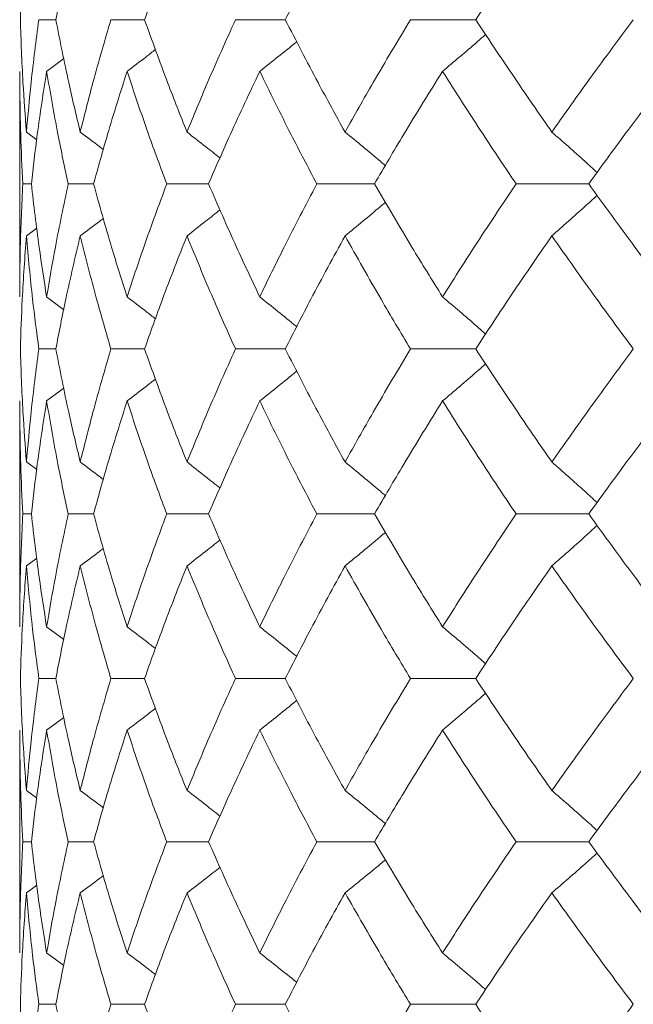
# Model space of a CAD drawing. Header units: inches. Extents: x 1.4 to 30, y 0.7 to 21.5.
# Tile 30 of 93: x 12.071 to 12.205, y 4.656 to 4.872. Entities that reach past the tile are written whole.
import ezdxf

# ---------------------------------------------------------------- set-up
doc = ezdxf.new("R2010")
doc.units = ezdxf.units.IN
doc.header["$MEASUREMENT"] = 0

msp = doc.modelspace()

# ---------------------------------------------------------------- linework, layer by layer
at = {"color": 7, "linetype": 'Continuous', "lineweight": 15}
for p, q in [((12.07872, 4.87175), (12.075, 4.87175)), ((12.0982, 4.87175), (12.09081, 4.87175)), ((12.12907, 4.87175), (12.11814, 4.87175)), ((12.17085, 4.87175), (12.15654, 4.87175)), ((12.07671, 4.86042), (12.08047, 4.86323)), ((12.0708, 4.86042), (12.0708, 4.81094)), ((12.07228, 4.8471), (12.07453, 4.84543)), ((12.07336, 4.83572), (12.07149, 4.83572)), ((12.08701, 4.83572), (12.08145, 4.83572)), ((12.11224, 4.83572), (12.10306, 4.83572)), ((12.14864, 4.83572), (12.13599, 4.83572)), ((12.19564, 4.83572), (12.17972, 4.83572)), ((12.07228, 4.82432), (12.07455, 4.82601)), ((12.07671, 4.81094), (12.08045, 4.80813)), ((12.07872, 4.79952), (12.075, 4.79952)), ((12.0982, 4.79952), (12.09081, 4.79952)), ((12.12907, 4.79952), (12.11814, 4.79952)), ((12.17085, 4.79952), (12.15654, 4.79952)), ((12.07671, 4.7881), (12.08048, 4.79092)), ((12.0708, 4.7881), (12.0708, 4.73857)), ((12.07228, 4.77471), (12.07453, 4.77304)), ((12.07336, 4.7633), (12.07149, 4.7633)), ((12.08701, 4.7633), (12.08145, 4.7633)), ((12.11224, 4.7633), (12.10306, 4.7633)), ((12.14864, 4.7633), (12.13599, 4.7633)), ((12.19564, 4.7633), (12.17972, 4.7633)), ((12.07228, 4.75191), (12.07456, 4.7536)), ((12.07671, 4.73857), (12.08045, 4.73577)), ((12.07872, 4.72721), (12.075, 4.72721)), ((12.0982, 4.72721), (12.09081, 4.72721)), ((12.12907, 4.72721), (12.11814, 4.72721)), ((12.17085, 4.72721), (12.15654, 4.72721)), ((12.07671, 4.71588), (12.08048, 4.71868)), ((12.0708, 4.71588), (12.0708, 4.667)), ((12.07228, 4.70264), (12.07452, 4.70099)), ((12.07336, 4.69139), (12.07149, 4.69139)), ((12.08701, 4.69139), (12.08145, 4.69139)), ((12.11224, 4.69139), (12.10306, 4.69139)), ((12.14864, 4.69139), (12.13599, 4.69139)), ((12.19564, 4.69139), (12.17972, 4.69139)), ((12.07228, 4.68017), (12.07456, 4.68184)), ((12.07671, 4.667), (12.08045, 4.66423)), ((12.07872, 4.65572), (12.075, 4.65572)), ((12.0982, 4.65572), (12.09081, 4.65572)), ((12.12907, 4.65572), (12.11814, 4.65572)), ((12.17085, 4.65572), (12.15654, 4.65572))]:
    msp.add_line(p, q, dxfattribs=at)
for points, knots in [([(12.07228, 4.89627), (12.07194, 4.8917), (12.07133, 4.88355), (12.07106, 4.87536), (12.07095, 4.87175)], [0, 0, 0, 0, 0.559287, 1, 1, 1, 1]), ([(12.08408, 4.89627), (12.08299, 4.8917), (12.08104, 4.88355), (12.07943, 4.87536), (12.07872, 4.87175)], [0, 0, 0, 0, 0.559287, 1, 1, 1, 1]), ([(12.10751, 4.89627), (12.10568, 4.8917), (12.10242, 4.88355), (12.09949, 4.87536), (12.0982, 4.87175)], [0, 0, 0, 0, 0.559287, 1, 1, 1, 1]), ([(12.14218, 4.89627), (12.13965, 4.8917), (12.13512, 4.88355), (12.13092, 4.87536), (12.12907, 4.87175)], [0, 0, 0, 0, 0.559287, 1, 1, 1, 1]), ([(12.18755, 4.89627), (12.18436, 4.8917), (12.17864, 4.88355), (12.17324, 4.87536), (12.17085, 4.87175)], [0, 0, 0, 0, 0.559287, 1, 1, 1, 1]), ([(12.07095, 4.87175), (12.0711, 4.86716), (12.07138, 4.85895), (12.07201, 4.85073), (12.07228, 4.8471)], [0, 0, 0, 0, 0.5594855, 1, 1, 1, 1]), ([(12.075, 4.87175), (12.0744, 4.86716), (12.07333, 4.85895), (12.0726, 4.85073), (12.07228, 4.8471)], [0, 0, 0, 0, 0.559485, 1, 1, 1, 1]), ([(12.07872, 4.87175), (12.07963, 4.86716), (12.08126, 4.85895), (12.08322, 4.85073), (12.08408, 4.8471)], [0, 0, 0, 0, 0.559485, 1, 1, 1, 1]), ([(12.09081, 4.87175), (12.08946, 4.86716), (12.08706, 4.85895), (12.08499, 4.85073), (12.08408, 4.8471)], [0, 0, 0, 0, 0.5594855, 1, 1, 1, 1]), ([(12.0982, 4.87175), (12.09985, 4.86716), (12.10279, 4.85895), (12.10607, 4.85073), (12.10751, 4.8471)], [0, 0, 0, 0, 0.559485, 1, 1, 1, 1]), ([(12.11814, 4.87175), (12.11607, 4.86716), (12.11236, 4.85895), (12.10899, 4.85073), (12.10751, 4.8471)], [0, 0, 0, 0, 0.559485, 1, 1, 1, 1]), ([(12.12907, 4.87175), (12.13143, 4.86716), (12.13565, 4.85895), (12.14018, 4.85073), (12.14218, 4.8471)], [0, 0, 0, 0, 0.559485, 1, 1, 1, 1]), ([(12.15654, 4.87175), (12.15378, 4.86716), (12.14884, 4.85895), (12.14422, 4.85073), (12.14218, 4.8471)], [0, 0, 0, 0, 0.559485, 1, 1, 1, 1]), ([(12.17085, 4.87175), (12.17389, 4.86716), (12.17932, 4.85895), (12.18504, 4.85073), (12.18755, 4.8471)], [0, 0, 0, 0, 0.559485, 1, 1, 1, 1]), ([(12.20543, 4.87175), (12.20201, 4.86716), (12.19591, 4.85895), (12.19011, 4.85073), (12.18755, 4.8471)], [0, 0, 0, 0, 0.559485, 1, 1, 1, 1]), ([(12.16357, 4.86042), (12.16483, 4.86148), (12.16734, 4.8636), (12.1705, 4.8663), (12.17238, 4.86795), (12.17302, 4.86851)], [0, 0, 0, 0, 0.397178, 0.794355, 1, 1, 1, 1]), ([(12.09436, 4.86042), (12.09575, 4.86148), (12.09784, 4.86306), (12.09991, 4.86467), (12.10059, 4.86521)], [0, 0, 0, 0, 0.66754, 1, 1, 1, 1]), ([(12.12347, 4.86042), (12.1248, 4.86148), (12.12747, 4.8636), (12.13018, 4.86578), (12.13154, 4.8669), (12.13158, 4.86694)], [0, 0, 0, 0, 0.49162, 0.983239, 1, 1, 1, 1]), ([(12.0708, 4.86042), (12.07084, 4.85582), (12.0709, 4.84759), (12.07131, 4.83935), (12.07149, 4.83572)], [0, 0, 0, 0, 0.559577, 1, 1, 1, 1]), ([(12.07671, 4.86042), (12.076, 4.85582), (12.07471, 4.84759), (12.07377, 4.83935), (12.07336, 4.83572)], [0, 0, 0, 0, 0.559577, 1, 1, 1, 1]), ([(12.07671, 4.86042), (12.0775, 4.85582), (12.07892, 4.84759), (12.08067, 4.83935), (12.08145, 4.83572)], [0, 0, 0, 0, 0.559577, 1, 1, 1, 1]), ([(12.09436, 4.86042), (12.0929, 4.85582), (12.09029, 4.84759), (12.08801, 4.83935), (12.08701, 4.83572)], [0, 0, 0, 0, 0.559577, 1, 1, 1, 1]), ([(12.09436, 4.86042), (12.0959, 4.85582), (12.09864, 4.84759), (12.10171, 4.83935), (12.10306, 4.83572)], [0, 0, 0, 0, 0.559577, 1, 1, 1, 1]), ([(12.12347, 4.86042), (12.12128, 4.85582), (12.11738, 4.84759), (12.11381, 4.83935), (12.11224, 4.83572)], [0, 0, 0, 0, 0.559577, 1, 1, 1, 1]), ([(12.12347, 4.86042), (12.12572, 4.85582), (12.12974, 4.84759), (12.13408, 4.83935), (12.13599, 4.83572)], [0, 0, 0, 0, 0.559577, 1, 1, 1, 1]), ([(12.16357, 4.86042), (12.1607, 4.85582), (12.15557, 4.84759), (12.15076, 4.83935), (12.14864, 4.83572)], [0, 0, 0, 0, 0.559577, 1, 1, 1, 1]), ([(12.16357, 4.86042), (12.1665, 4.85582), (12.17175, 4.84759), (12.17728, 4.83935), (12.17972, 4.83572)], [0, 0, 0, 0, 0.559577, 1, 1, 1, 1]), ([(12.21404, 4.86042), (12.21053, 4.85582), (12.20425, 4.84759), (12.19827, 4.83935), (12.19564, 4.83572)], [0, 0, 0, 0, 0.559577, 1, 1, 1, 1]), ([(12.08408, 4.8471), (12.0855, 4.84604), (12.08719, 4.84477), (12.08886, 4.84348), (12.08914, 4.84327)], [0, 0, 0, 0, 0.834306, 1, 1, 1, 1]), ([(12.10751, 4.8471), (12.10887, 4.84604), (12.11129, 4.84416), (12.11369, 4.84225), (12.11474, 4.84141)], [0, 0, 0, 0, 0.56382, 1, 1, 1, 1]), ([(12.14218, 4.8471), (12.14348, 4.84604), (12.14607, 4.84391), (12.14902, 4.84147), (12.15066, 4.84007), (12.15102, 4.83976)], [0, 0, 0, 0, 0.438063, 0.876126, 1, 1, 1, 1]), ([(12.18755, 4.8471), (12.18877, 4.84604), (12.19119, 4.84392), (12.1945, 4.84096), (12.19658, 4.83905), (12.19747, 4.83823)], [0, 0, 0, 0, 0.363692, 0.727383, 1, 1, 1, 1]), ([(12.07149, 4.83572), (12.07127, 4.8311), (12.07087, 4.82284), (12.07082, 4.81458), (12.0708, 4.81094)], [0, 0, 0, 0, 0.559775, 1, 1, 1, 1]), ([(12.07336, 4.83572), (12.07389, 4.8311), (12.07485, 4.82284), (12.07614, 4.81458), (12.07671, 4.81094)], [0, 0, 0, 0, 0.559775, 1, 1, 1, 1]), ([(12.08145, 4.83572), (12.08047, 4.8311), (12.07873, 4.82284), (12.07733, 4.81458), (12.07671, 4.81094)], [0, 0, 0, 0, 0.559775, 1, 1, 1, 1]), ([(12.08701, 4.83572), (12.08829, 4.8311), (12.09058, 4.82284), (12.09321, 4.81458), (12.09436, 4.81094)], [0, 0, 0, 0, 0.559775, 1, 1, 1, 1]), ([(12.10306, 4.83572), (12.10135, 4.8311), (12.09829, 4.82284), (12.09556, 4.81458), (12.09436, 4.81094)], [0, 0, 0, 0, 0.559775, 1, 1, 1, 1]), ([(12.11224, 4.83572), (12.11425, 4.8311), (12.11783, 4.82284), (12.12175, 4.81458), (12.12347, 4.81094)], [0, 0, 0, 0, 0.559775, 1, 1, 1, 1]), ([(12.13599, 4.83572), (12.13357, 4.8311), (12.12924, 4.82284), (12.12523, 4.81458), (12.12347, 4.81094)], [0, 0, 0, 0, 0.559775, 1, 1, 1, 1]), ([(12.14864, 4.83572), (12.15134, 4.8311), (12.15617, 4.82284), (12.16131, 4.81458), (12.16357, 4.81094)], [0, 0, 0, 0, 0.559775, 1, 1, 1, 1]), ([(12.17972, 4.83572), (12.17662, 4.8311), (12.1711, 4.82284), (12.16587, 4.81458), (12.16357, 4.81094)], [0, 0, 0, 0, 0.559775, 1, 1, 1, 1]), ([(12.19564, 4.83572), (12.19899, 4.8311), (12.20499, 4.82284), (12.21127, 4.81458), (12.21404, 4.81094)], [0, 0, 0, 0, 0.559775, 1, 1, 1, 1]), ([(12.18755, 4.82432), (12.18876, 4.82538), (12.19118, 4.82751), (12.19449, 4.83047), (12.19658, 4.83238), (12.19748, 4.83321)], [0, 0, 0, 0, 0.3633591, 0.7267183, 1, 1, 1, 1]), ([(12.14218, 4.82432), (12.14348, 4.82538), (12.14607, 4.82751), (12.14902, 4.82996), (12.15066, 4.83137), (12.15103, 4.83168)], [0, 0, 0, 0, 0.437442, 0.874883, 1, 1, 1, 1]), ([(12.10751, 4.82432), (12.10887, 4.82538), (12.1113, 4.82727), (12.1137, 4.82919), (12.11475, 4.83003)], [0, 0, 0, 0, 0.562473, 1, 1, 1, 1]), ([(12.08408, 4.82432), (12.08549, 4.82538), (12.08719, 4.82666), (12.08888, 4.82795), (12.08916, 4.82817)], [0, 0, 0, 0, 0.830433, 1, 1, 1, 1]), ([(12.07228, 4.82432), (12.07194, 4.81969), (12.07133, 4.81143), (12.07106, 4.80316), (12.07095, 4.79952)], [0, 0, 0, 0, 0.559867, 1, 1, 1, 1]), ([(12.07228, 4.82432), (12.07269, 4.81969), (12.07343, 4.81143), (12.07452, 4.80316), (12.075, 4.79952)], [0, 0, 0, 0, 0.559867, 1, 1, 1, 1]), ([(12.08408, 4.82432), (12.08299, 4.81969), (12.08104, 4.81143), (12.07943, 4.80316), (12.07872, 4.79952)], [0, 0, 0, 0, 0.559867, 1, 1, 1, 1]), ([(12.08408, 4.82432), (12.08525, 4.81969), (12.08733, 4.81143), (12.08975, 4.80316), (12.09081, 4.79952)], [0, 0, 0, 0, 0.559867, 1, 1, 1, 1]), ([(12.10751, 4.82432), (12.10568, 4.81969), (12.10242, 4.81143), (12.09949, 4.80316), (12.0982, 4.79952)], [0, 0, 0, 0, 0.559867, 1, 1, 1, 1]), ([(12.10751, 4.82432), (12.1094, 4.81969), (12.11279, 4.81143), (12.1165, 4.80316), (12.11814, 4.79952)], [0, 0, 0, 0, 0.559867, 1, 1, 1, 1]), ([(12.14218, 4.82432), (12.13965, 4.81969), (12.13513, 4.81143), (12.13092, 4.80316), (12.12907, 4.79952)], [0, 0, 0, 0, 0.559867, 1, 1, 1, 1]), ([(12.14218, 4.82432), (12.14478, 4.81969), (12.14942, 4.81143), (12.15437, 4.80316), (12.15654, 4.79952)], [0, 0, 0, 0, 0.559867, 1, 1, 1, 1]), ([(12.18755, 4.82432), (12.18436, 4.81969), (12.17865, 4.81143), (12.17324, 4.80316), (12.17085, 4.79952)], [0, 0, 0, 0, 0.559867, 1, 1, 1, 1]), ([(12.18755, 4.82432), (12.19081, 4.81969), (12.19663, 4.81143), (12.20274, 4.80316), (12.20543, 4.79952)], [0, 0, 0, 0, 0.559867, 1, 1, 1, 1]), ([(12.09436, 4.81094), (12.09575, 4.80988), (12.09783, 4.80828), (12.09989, 4.80667), (12.10058, 4.80613)], [0, 0, 0, 0, 0.667547, 1, 1, 1, 1]), ([(12.12347, 4.81094), (12.1248, 4.80987), (12.12746, 4.80774), (12.13016, 4.80556), (12.13152, 4.80442), (12.13157, 4.80438)], [0, 0, 0, 0, 0.490924, 0.981849, 1, 1, 1, 1]), ([(12.16357, 4.81094), (12.16483, 4.80987), (12.16734, 4.80774), (12.17049, 4.80503), (12.17237, 4.80336), (12.17301, 4.80279)], [0, 0, 0, 0, 0.396336, 0.792673, 1, 1, 1, 1]), ([(12.07095, 4.79952), (12.0711, 4.79489), (12.07138, 4.78662), (12.07201, 4.77835), (12.07228, 4.77471)], [0, 0, 0, 0, 0.560066, 1, 1, 1, 1]), ([(12.075, 4.79952), (12.0744, 4.79489), (12.07333, 4.78662), (12.0726, 4.77835), (12.07228, 4.77471)], [0, 0, 0, 0, 0.560066, 1, 1, 1, 1]), ([(12.07872, 4.79952), (12.07963, 4.79489), (12.08125, 4.78662), (12.08322, 4.77835), (12.08408, 4.77471)], [0, 0, 0, 0, 0.560066, 1, 1, 1, 1]), ([(12.09081, 4.79952), (12.08946, 4.79489), (12.08706, 4.78662), (12.08499, 4.77835), (12.08408, 4.77471)], [0, 0, 0, 0, 0.560066, 1, 1, 1, 1]), ([(12.0982, 4.79952), (12.09985, 4.79489), (12.10279, 4.78662), (12.10607, 4.77835), (12.10751, 4.77471)], [0, 0, 0, 0, 0.560066, 1, 1, 1, 1]), ([(12.11814, 4.79952), (12.11606, 4.79489), (12.11236, 4.78662), (12.10899, 4.77835), (12.10751, 4.77471)], [0, 0, 0, 0, 0.560066, 1, 1, 1, 1]), ([(12.12907, 4.79952), (12.13143, 4.79489), (12.13565, 4.78662), (12.14018, 4.77835), (12.14218, 4.77471)], [0, 0, 0, 0, 0.560066, 1, 1, 1, 1]), ([(12.15654, 4.79952), (12.15378, 4.79489), (12.14884, 4.78662), (12.14422, 4.77835), (12.14218, 4.77471)], [0, 0, 0, 0, 0.560066, 1, 1, 1, 1]), ([(12.17085, 4.79952), (12.17389, 4.79489), (12.17932, 4.78662), (12.18504, 4.77835), (12.18755, 4.77471)], [0, 0, 0, 0, 0.560066, 1, 1, 1, 1]), ([(12.20543, 4.79952), (12.20201, 4.79489), (12.19592, 4.78662), (12.19011, 4.77835), (12.18755, 4.77471)], [0, 0, 0, 0, 0.560066, 1, 1, 1, 1]), ([(12.16357, 4.7881), (12.16483, 4.78916), (12.16734, 4.79129), (12.17049, 4.79401), (12.17237, 4.79568), (12.17302, 4.79625)], [0, 0, 0, 0, 0.396061, 0.792122, 1, 1, 1, 1]), ([(12.12347, 4.7881), (12.1248, 4.78916), (12.12746, 4.79129), (12.13017, 4.79348), (12.13153, 4.79462), (12.13158, 4.79466)], [0, 0, 0, 0, 0.490252, 0.980505, 1, 1, 1, 1]), ([(12.09436, 4.7881), (12.09575, 4.78916), (12.09784, 4.79076), (12.09991, 4.79238), (12.1006, 4.79292)], [0, 0, 0, 0, 0.665715, 1, 1, 1, 1]), ([(12.0708, 4.7881), (12.07084, 4.78347), (12.0709, 4.7752), (12.07131, 4.76694), (12.07149, 4.7633)], [0, 0, 0, 0, 0.560157, 1, 1, 1, 1]), ([(12.07671, 4.7881), (12.076, 4.78347), (12.07471, 4.7752), (12.07377, 4.76694), (12.07336, 4.7633)], [0, 0, 0, 0, 0.560157, 1, 1, 1, 1]), ([(12.07671, 4.7881), (12.07751, 4.78347), (12.07892, 4.7752), (12.08067, 4.76694), (12.08145, 4.7633)], [0, 0, 0, 0, 0.560157, 1, 1, 1, 1]), ([(12.09436, 4.7881), (12.0929, 4.78347), (12.09029, 4.7752), (12.08801, 4.76694), (12.08701, 4.7633)], [0, 0, 0, 0, 0.560157, 1, 1, 1, 1]), ([(12.09436, 4.7881), (12.0959, 4.78347), (12.09863, 4.7752), (12.10171, 4.76694), (12.10306, 4.7633)], [0, 0, 0, 0, 0.560157, 1, 1, 1, 1]), ([(12.12347, 4.7881), (12.12128, 4.78347), (12.11738, 4.7752), (12.11381, 4.76694), (12.11224, 4.7633)], [0, 0, 0, 0, 0.560157, 1, 1, 1, 1]), ([(12.12347, 4.7881), (12.12572, 4.78347), (12.12974, 4.7752), (12.13408, 4.76694), (12.13599, 4.7633)], [0, 0, 0, 0, 0.560157, 1, 1, 1, 1]), ([(12.16357, 4.7881), (12.1607, 4.78347), (12.15558, 4.7752), (12.15076, 4.76694), (12.14864, 4.7633)], [0, 0, 0, 0, 0.560157, 1, 1, 1, 1]), ([(12.16357, 4.7881), (12.1665, 4.78347), (12.17174, 4.7752), (12.17728, 4.76694), (12.17972, 4.7633)], [0, 0, 0, 0, 0.560157, 1, 1, 1, 1]), ([(12.21404, 4.7881), (12.21053, 4.78347), (12.20426, 4.7752), (12.19827, 4.76694), (12.19564, 4.7633)], [0, 0, 0, 0, 0.560157, 1, 1, 1, 1]), ([(12.08408, 4.77471), (12.08549, 4.77365), (12.08719, 4.77238), (12.08886, 4.77108), (12.08914, 4.77087)], [0, 0, 0, 0, 0.833515, 1, 1, 1, 1]), ([(12.10751, 4.77471), (12.10887, 4.77365), (12.11129, 4.77176), (12.11369, 4.76984), (12.11474, 4.76901)], [0, 0, 0, 0, 0.563329, 1, 1, 1, 1]), ([(12.14218, 4.77471), (12.14348, 4.77365), (12.14607, 4.77152), (12.14902, 4.76906), (12.15066, 4.76766), (12.15102, 4.76735)], [0, 0, 0, 0, 0.437701, 0.875401, 1, 1, 1, 1]), ([(12.18755, 4.77471), (12.18876, 4.77365), (12.19118, 4.77152), (12.19449, 4.76856), (12.19658, 4.76664), (12.19747, 4.76582)], [0, 0, 0, 0, 0.3633972, 0.7267945, 1, 1, 1, 1]), ([(12.07149, 4.7633), (12.07127, 4.75868), (12.07087, 4.75043), (12.07082, 4.74219), (12.0708, 4.73857)], [0, 0, 0, 0, 0.560356, 1, 1, 1, 1]), ([(12.07336, 4.7633), (12.07389, 4.75868), (12.07485, 4.75043), (12.07614, 4.74219), (12.07671, 4.73857)], [0, 0, 0, 0, 0.560356, 1, 1, 1, 1]), ([(12.08145, 4.7633), (12.08047, 4.75868), (12.07873, 4.75043), (12.07733, 4.74219), (12.07671, 4.73857)], [0, 0, 0, 0, 0.560356, 1, 1, 1, 1]), ([(12.08701, 4.7633), (12.08829, 4.75868), (12.09058, 4.75043), (12.09321, 4.74219), (12.09436, 4.73857)], [0, 0, 0, 0, 0.560356, 1, 1, 1, 1]), ([(12.10306, 4.7633), (12.10134, 4.75868), (12.09829, 4.75043), (12.09556, 4.74219), (12.09436, 4.73857)], [0, 0, 0, 0, 0.560356, 1, 1, 1, 1]), ([(12.11224, 4.7633), (12.11425, 4.75868), (12.11783, 4.75043), (12.12175, 4.74219), (12.12347, 4.73857)], [0, 0, 0, 0, 0.560356, 1, 1, 1, 1]), ([(12.13599, 4.7633), (12.13357, 4.75868), (12.12924, 4.75043), (12.12523, 4.74219), (12.12347, 4.73857)], [0, 0, 0, 0, 0.560356, 1, 1, 1, 1]), ([(12.14864, 4.7633), (12.15134, 4.75868), (12.15617, 4.75043), (12.16131, 4.74219), (12.16357, 4.73857)], [0, 0, 0, 0, 0.560356, 1, 1, 1, 1]), ([(12.17972, 4.7633), (12.17662, 4.75868), (12.1711, 4.75043), (12.16587, 4.74219), (12.16357, 4.73857)], [0, 0, 0, 0, 0.560356, 1, 1, 1, 1]), ([(12.19564, 4.7633), (12.199, 4.75868), (12.20499, 4.75043), (12.21127, 4.74219), (12.21404, 4.73857)], [0, 0, 0, 0, 0.560356, 1, 1, 1, 1]), ([(12.14218, 4.75191), (12.14348, 4.75297), (12.14607, 4.75509), (12.14902, 4.75755), (12.15066, 4.75895), (12.15103, 4.75927)], [0, 0, 0, 0, 0.437465, 0.87493, 1, 1, 1, 1]), ([(12.18755, 4.75191), (12.18876, 4.75297), (12.19119, 4.75509), (12.1945, 4.75805), (12.19658, 4.75997), (12.19748, 4.76079)], [0, 0, 0, 0, 0.3633789, 0.7267578, 1, 1, 1, 1]), ([(12.10751, 4.75191), (12.10887, 4.75297), (12.1113, 4.75485), (12.1137, 4.75677), (12.11475, 4.75761)], [0, 0, 0, 0, 0.562516, 1, 1, 1, 1]), ([(12.08408, 4.75191), (12.0855, 4.75297), (12.08719, 4.75424), (12.08888, 4.75554), (12.08916, 4.75576)], [0, 0, 0, 0, 0.830538, 1, 1, 1, 1]), ([(12.07228, 4.75191), (12.07194, 4.74729), (12.07133, 4.73905), (12.07106, 4.73083), (12.07095, 4.72721)], [0, 0, 0, 0, 0.560447, 1, 1, 1, 1]), ([(12.07228, 4.75191), (12.07269, 4.74729), (12.07343, 4.73905), (12.07452, 4.73083), (12.075, 4.72721)], [0, 0, 0, 0, 0.560447, 1, 1, 1, 1]), ([(12.08408, 4.75191), (12.08299, 4.74729), (12.08104, 4.73905), (12.07943, 4.73083), (12.07872, 4.72721)], [0, 0, 0, 0, 0.560447, 1, 1, 1, 1]), ([(12.08408, 4.75191), (12.08525, 4.74729), (12.08733, 4.73905), (12.08975, 4.73083), (12.09081, 4.72721)], [0, 0, 0, 0, 0.560447, 1, 1, 1, 1]), ([(12.10751, 4.75191), (12.10568, 4.74729), (12.10242, 4.73905), (12.09949, 4.73083), (12.0982, 4.72721)], [0, 0, 0, 0, 0.560447, 1, 1, 1, 1]), ([(12.10751, 4.75191), (12.1094, 4.74729), (12.11279, 4.73905), (12.1165, 4.73083), (12.11814, 4.72721)], [0, 0, 0, 0, 0.560447, 1, 1, 1, 1]), ([(12.14218, 4.75191), (12.13965, 4.74729), (12.13513, 4.73905), (12.13092, 4.73083), (12.12907, 4.72721)], [0, 0, 0, 0, 0.560447, 1, 1, 1, 1]), ([(12.14218, 4.75191), (12.14478, 4.74729), (12.14941, 4.73905), (12.15437, 4.73083), (12.15654, 4.72721)], [0, 0, 0, 0, 0.560447, 1, 1, 1, 1]), ([(12.18755, 4.75191), (12.18436, 4.74729), (12.17865, 4.73905), (12.17323, 4.73083), (12.17085, 4.72721)], [0, 0, 0, 0, 0.560447, 1, 1, 1, 1]), ([(12.18755, 4.75191), (12.19081, 4.74729), (12.19663, 4.73905), (12.20274, 4.73083), (12.20543, 4.72721)], [0, 0, 0, 0, 0.560447, 1, 1, 1, 1]), ([(12.09436, 4.73857), (12.09575, 4.73751), (12.09783, 4.73592), (12.0999, 4.73431), (12.10058, 4.73378)], [0, 0, 0, 0, 0.6688377, 1, 1, 1, 1]), ([(12.12347, 4.73857), (12.1248, 4.7375), (12.12747, 4.73538), (12.13017, 4.73321), (12.13153, 4.73208), (12.13157, 4.73205)], [0, 0, 0, 0, 0.491908, 0.983816, 1, 1, 1, 1]), ([(12.16357, 4.73857), (12.16483, 4.7375), (12.16734, 4.73538), (12.17049, 4.73268), (12.17237, 4.73103), (12.17301, 4.73046)], [0, 0, 0, 0, 0.3971507, 0.7943014, 1, 1, 1, 1]), ([(12.07095, 4.72721), (12.0711, 4.72261), (12.07138, 4.71441), (12.07201, 4.70623), (12.07228, 4.70264)], [0, 0, 0, 0, 0.560645, 1, 1, 1, 1]), ([(12.075, 4.72721), (12.0744, 4.72261), (12.07333, 4.71441), (12.0726, 4.70623), (12.07228, 4.70264)], [0, 0, 0, 0, 0.560645, 1, 1, 1, 1]), ([(12.07872, 4.72721), (12.07963, 4.72261), (12.08125, 4.71441), (12.08322, 4.70623), (12.08408, 4.70264)], [0, 0, 0, 0, 0.560645, 1, 1, 1, 1]), ([(12.09081, 4.72721), (12.08946, 4.72261), (12.08706, 4.71441), (12.08499, 4.70623), (12.08408, 4.70264)], [0, 0, 0, 0, 0.560645, 1, 1, 1, 1]), ([(12.0982, 4.72721), (12.09985, 4.72261), (12.10279, 4.71441), (12.10607, 4.70623), (12.10751, 4.70264)], [0, 0, 0, 0, 0.560645, 1, 1, 1, 1]), ([(12.11814, 4.72721), (12.11606, 4.72261), (12.11237, 4.71441), (12.10899, 4.70623), (12.10751, 4.70264)], [0, 0, 0, 0, 0.560645, 1, 1, 1, 1]), ([(12.12907, 4.72721), (12.13143, 4.72261), (12.13565, 4.71441), (12.14019, 4.70623), (12.14218, 4.70264)], [0, 0, 0, 0, 0.560645, 1, 1, 1, 1]), ([(12.15654, 4.72721), (12.15378, 4.72261), (12.14884, 4.71441), (12.14421, 4.70623), (12.14218, 4.70264)], [0, 0, 0, 0, 0.560645, 1, 1, 1, 1]), ([(12.17085, 4.72721), (12.17389, 4.72261), (12.17931, 4.71441), (12.18504, 4.70623), (12.18755, 4.70264)], [0, 0, 0, 0, 0.560645, 1, 1, 1, 1]), ([(12.20543, 4.72721), (12.20201, 4.72261), (12.19592, 4.71441), (12.19011, 4.70623), (12.18755, 4.70264)], [0, 0, 0, 0, 0.560645, 1, 1, 1, 1]), ([(12.16357, 4.71588), (12.16483, 4.71694), (12.16735, 4.71906), (12.1705, 4.72175), (12.17238, 4.72341), (12.17302, 4.72397)], [0, 0, 0, 0, 0.397217, 0.794434, 1, 1, 1, 1]), ([(12.09436, 4.71588), (12.09576, 4.71694), (12.09784, 4.71852), (12.09991, 4.72013), (12.1006, 4.72067)], [0, 0, 0, 0, 0.667665, 1, 1, 1, 1]), ([(12.12347, 4.71588), (12.1248, 4.71694), (12.12748, 4.71906), (12.13018, 4.72123), (12.13154, 4.72236), (12.13159, 4.72239)], [0, 0, 0, 0, 0.491681, 0.983362, 1, 1, 1, 1]), ([(12.0708, 4.71588), (12.07084, 4.7113), (12.0709, 4.70312), (12.07131, 4.69497), (12.07149, 4.69139)], [0, 0, 0, 0, 0.560736, 1, 1, 1, 1]), ([(12.07671, 4.71588), (12.07599, 4.7113), (12.07471, 4.70312), (12.07377, 4.69497), (12.07336, 4.69139)], [0, 0, 0, 0, 0.560736, 1, 1, 1, 1]), ([(12.07671, 4.71588), (12.07751, 4.7113), (12.07892, 4.70312), (12.08067, 4.69497), (12.08145, 4.69139)], [0, 0, 0, 0, 0.560736, 1, 1, 1, 1]), ([(12.09436, 4.71588), (12.0929, 4.7113), (12.09029, 4.70312), (12.08801, 4.69497), (12.08701, 4.69139)], [0, 0, 0, 0, 0.560736, 1, 1, 1, 1]), ([(12.09436, 4.71588), (12.0959, 4.7113), (12.09863, 4.70312), (12.10171, 4.69497), (12.10306, 4.69139)], [0, 0, 0, 0, 0.560736, 1, 1, 1, 1]), ([(12.12347, 4.71588), (12.12128, 4.7113), (12.11739, 4.70312), (12.11381, 4.69497), (12.11224, 4.69139)], [0, 0, 0, 0, 0.560736, 1, 1, 1, 1]), ([(12.12347, 4.71588), (12.12572, 4.7113), (12.12974, 4.70312), (12.13408, 4.69497), (12.13599, 4.69139)], [0, 0, 0, 0, 0.560736, 1, 1, 1, 1]), ([(12.16357, 4.71588), (12.1607, 4.7113), (12.15558, 4.70312), (12.15076, 4.69497), (12.14864, 4.69139)], [0, 0, 0, 0, 0.560736, 1, 1, 1, 1]), ([(12.16357, 4.71588), (12.16651, 4.7113), (12.17174, 4.70312), (12.17728, 4.69497), (12.17972, 4.69139)], [0, 0, 0, 0, 0.560736, 1, 1, 1, 1]), ([(12.21404, 4.71588), (12.21052, 4.7113), (12.20426, 4.70312), (12.19827, 4.69497), (12.19564, 4.69139)], [0, 0, 0, 0, 0.560736, 1, 1, 1, 1]), ([(12.08408, 4.70264), (12.0855, 4.70159), (12.08719, 4.70033), (12.08887, 4.69906), (12.08914, 4.69885)], [0, 0, 0, 0, 0.8374362, 1, 1, 1, 1]), ([(12.10751, 4.70264), (12.10888, 4.70159), (12.1113, 4.69973), (12.1137, 4.69783), (12.11474, 4.69701)], [0, 0, 0, 0, 0.5660369, 1, 1, 1, 1]), ([(12.14218, 4.70264), (12.14348, 4.70159), (12.14609, 4.69947), (12.14903, 4.69705), (12.15067, 4.69567), (12.15102, 4.69538)], [0, 0, 0, 0, 0.439842, 0.879683, 1, 1, 1, 1]), ([(12.18755, 4.70264), (12.18877, 4.70159), (12.1912, 4.69948), (12.19451, 4.69655), (12.19659, 4.69467), (12.19747, 4.69387)], [0, 0, 0, 0, 0.365192, 0.730384, 1, 1, 1, 1]), ([(12.07149, 4.69139), (12.07127, 4.68684), (12.07087, 4.67872), (12.07082, 4.67058), (12.0708, 4.667)], [0, 0, 0, 0, 0.559555, 1, 1, 1, 1]), ([(12.07336, 4.69139), (12.07389, 4.68684), (12.07485, 4.67872), (12.07614, 4.67058), (12.07671, 4.667)], [0, 0, 0, 0, 0.559555, 1, 1, 1, 1]), ([(12.08145, 4.69139), (12.08047, 4.68684), (12.07873, 4.67872), (12.07733, 4.67058), (12.07671, 4.667)], [0, 0, 0, 0, 0.559555, 1, 1, 1, 1]), ([(12.08701, 4.69139), (12.08829, 4.68684), (12.09058, 4.67872), (12.09321, 4.67058), (12.09436, 4.667)], [0, 0, 0, 0, 0.559555, 1, 1, 1, 1]), ([(12.10306, 4.69139), (12.10135, 4.68684), (12.09828, 4.67872), (12.09556, 4.67058), (12.09436, 4.667)], [0, 0, 0, 0, 0.559555, 1, 1, 1, 1]), ([(12.11224, 4.69139), (12.11425, 4.68684), (12.11784, 4.67872), (12.12175, 4.67058), (12.12347, 4.667)], [0, 0, 0, 0, 0.559555, 1, 1, 1, 1]), ([(12.13599, 4.69139), (12.13357, 4.68684), (12.12924, 4.67872), (12.12523, 4.67058), (12.12347, 4.667)], [0, 0, 0, 0, 0.559555, 1, 1, 1, 1]), ([(12.14864, 4.69139), (12.15134, 4.68684), (12.15617, 4.67872), (12.16131, 4.67058), (12.16357, 4.667)], [0, 0, 0, 0, 0.559555, 1, 1, 1, 1]), ([(12.17972, 4.69139), (12.17663, 4.68684), (12.17109, 4.67872), (12.16587, 4.67058), (12.16357, 4.667)], [0, 0, 0, 0, 0.559555, 1, 1, 1, 1]), ([(12.19564, 4.69139), (12.19899, 4.68684), (12.20499, 4.67872), (12.21127, 4.67058), (12.21404, 4.667)], [0, 0, 0, 0, 0.559555, 1, 1, 1, 1]), ([(12.18755, 4.68017), (12.18877, 4.68122), (12.19121, 4.68333), (12.19452, 4.68624), (12.1966, 4.68812), (12.19748, 4.68892)], [0, 0, 0, 0, 0.36548, 0.73096, 1, 1, 1, 1]), ([(12.10751, 4.68017), (12.10888, 4.68122), (12.11131, 4.68308), (12.11371, 4.68497), (12.11475, 4.68579)], [0, 0, 0, 0, 0.565768, 1, 1, 1, 1]), ([(12.14218, 4.68017), (12.14348, 4.68122), (12.14609, 4.68333), (12.14904, 4.68574), (12.15068, 4.68712), (12.15103, 4.68741)], [0, 0, 0, 0, 0.439991, 0.879984, 1, 1, 1, 1]), ([(12.08408, 4.68017), (12.0855, 4.68122), (12.0872, 4.68247), (12.08888, 4.68375), (12.08916, 4.68396)], [0, 0, 0, 0, 0.835367, 1, 1, 1, 1]), ([(12.07228, 4.68017), (12.07194, 4.67562), (12.07133, 4.66749), (12.07106, 4.65932), (12.07095, 4.65572)], [0, 0, 0, 0, 0.559215, 1, 1, 1, 1]), ([(12.07228, 4.68017), (12.07269, 4.67562), (12.07344, 4.66749), (12.07452, 4.65932), (12.075, 4.65572)], [0, 0, 0, 0, 0.559215, 1, 1, 1, 1]), ([(12.08408, 4.68017), (12.08299, 4.67562), (12.08104, 4.66749), (12.07943, 4.65932), (12.07872, 4.65572)], [0, 0, 0, 0, 0.559215, 1, 1, 1, 1]), ([(12.08408, 4.68017), (12.08525, 4.67562), (12.08733, 4.66749), (12.08975, 4.65932), (12.09081, 4.65572)], [0, 0, 0, 0, 0.559215, 1, 1, 1, 1]), ([(12.10751, 4.68017), (12.10568, 4.67562), (12.10242, 4.66749), (12.09949, 4.65932), (12.0982, 4.65572)], [0, 0, 0, 0, 0.559215, 1, 1, 1, 1]), ([(12.10751, 4.68017), (12.1094, 4.67562), (12.11279, 4.66749), (12.1165, 4.65932), (12.11814, 4.65572)], [0, 0, 0, 0, 0.559215, 1, 1, 1, 1]), ([(12.14218, 4.68017), (12.13965, 4.67562), (12.13512, 4.66749), (12.13092, 4.65932), (12.12907, 4.65572)], [0, 0, 0, 0, 0.559215, 1, 1, 1, 1]), ([(12.14218, 4.68017), (12.14478, 4.67562), (12.14942, 4.66749), (12.15436, 4.65932), (12.15654, 4.65572)], [0, 0, 0, 0, 0.559215, 1, 1, 1, 1]), ([(12.18755, 4.68017), (12.18436, 4.67562), (12.17864, 4.66749), (12.17324, 4.65932), (12.17085, 4.65572)], [0, 0, 0, 0, 0.559215, 1, 1, 1, 1]), ([(12.18755, 4.68017), (12.19081, 4.67562), (12.19664, 4.66749), (12.20274, 4.65932), (12.20543, 4.65572)], [0, 0, 0, 0, 0.559215, 1, 1, 1, 1]), ([(12.09436, 4.667), (12.09576, 4.66595), (12.09784, 4.66438), (12.0999, 4.66278), (12.10058, 4.66225)], [0, 0, 0, 0, 0.670617, 1, 1, 1, 1]), ([(12.12347, 4.667), (12.12481, 4.66594), (12.12748, 4.66383), (12.13018, 4.66167), (12.13154, 4.66056), (12.13157, 4.66053)], [0, 0, 0, 0, 0.493162, 0.986324, 1, 1, 1, 1]), ([(12.16357, 4.667), (12.16483, 4.66594), (12.16735, 4.66383), (12.1705, 4.66115), (12.17238, 4.65951), (12.17301, 4.65895)], [0, 0, 0, 0, 0.3981379, 0.7962759, 1, 1, 1, 1]), ([(12.07095, 4.65572), (12.0711, 4.65114), (12.07138, 4.64295), (12.07201, 4.63473), (12.07228, 4.63111)], [0, 0, 0, 0, 0.559413, 1, 1, 1, 1]), ([(12.075, 4.65572), (12.0744, 4.65114), (12.07333, 4.64295), (12.0726, 4.63473), (12.07228, 4.63111)], [0, 0, 0, 0, 0.559413, 1, 1, 1, 1]), ([(12.07872, 4.65572), (12.07963, 4.65114), (12.08126, 4.64295), (12.08322, 4.63473), (12.08408, 4.63111)], [0, 0, 0, 0, 0.559413, 1, 1, 1, 1]), ([(12.09081, 4.65572), (12.08946, 4.65114), (12.08706, 4.64295), (12.08499, 4.63473), (12.08408, 4.63111)], [0, 0, 0, 0, 0.559413, 1, 1, 1, 1]), ([(12.0982, 4.65572), (12.09985, 4.65114), (12.10279, 4.64295), (12.10607, 4.63473), (12.10751, 4.63111)], [0, 0, 0, 0, 0.559413, 1, 1, 1, 1]), ([(12.11814, 4.65572), (12.11607, 4.65114), (12.11236, 4.64295), (12.10899, 4.63473), (12.10751, 4.63111)], [0, 0, 0, 0, 0.559413, 1, 1, 1, 1]), ([(12.12907, 4.65572), (12.13143, 4.65114), (12.13565, 4.64295), (12.14018, 4.63473), (12.14218, 4.63111)], [0, 0, 0, 0, 0.559413, 1, 1, 1, 1]), ([(12.15654, 4.65572), (12.15378, 4.65114), (12.14884, 4.64295), (12.14422, 4.63473), (12.14218, 4.63111)], [0, 0, 0, 0, 0.559413, 1, 1, 1, 1]), ([(12.17085, 4.65572), (12.17389, 4.65114), (12.17932, 4.64295), (12.18504, 4.63473), (12.18755, 4.63111)], [0, 0, 0, 0, 0.559413, 1, 1, 1, 1]), ([(12.20543, 4.65572), (12.20201, 4.65114), (12.19591, 4.64295), (12.19011, 4.63473), (12.18755, 4.63111)], [0, 0, 0, 0, 0.559413, 1, 1, 1, 1])]:
    msp.add_open_spline(points, degree=3, knots=knots, dxfattribs=at)

doc.saveas('drawing.dxf')
